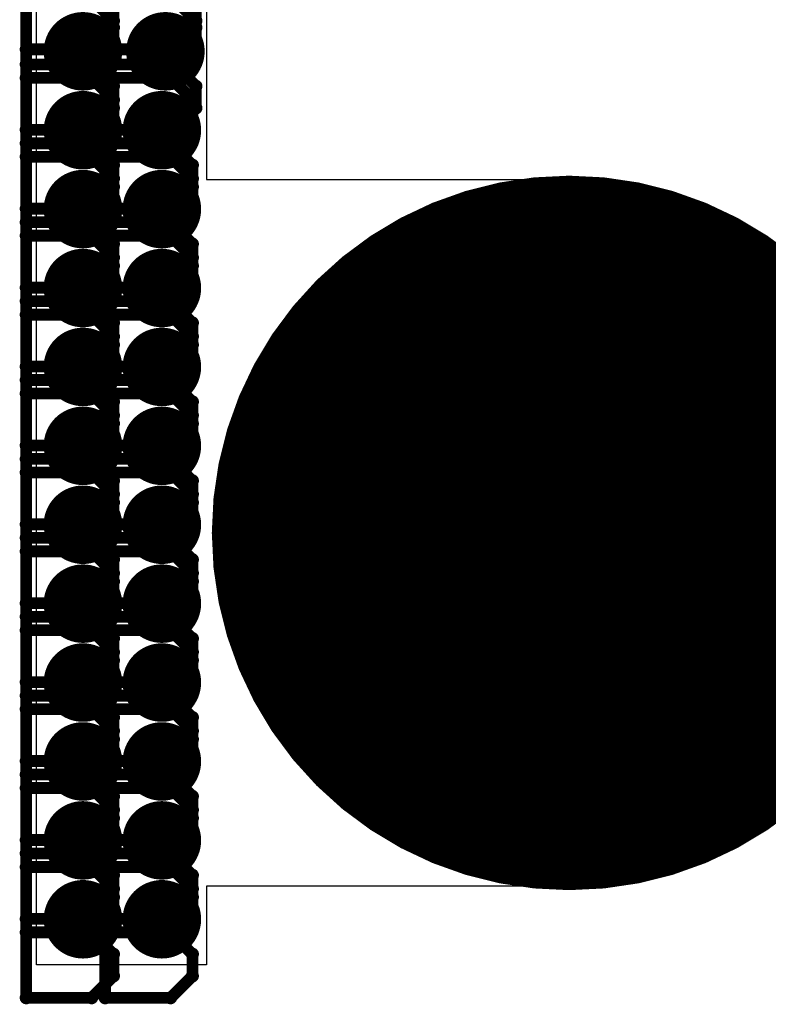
# Model space of a CAD drawing. Extents: x -1.3 to 9.2, y -4.6 to 3.5.
# Tile 31 of 215: x 0.735 to 0.926, y 1.03 to 1.281. Entities that reach past the tile are written whole.
import ezdxf

# ---------------------------------------------------------------- set-up
doc = ezdxf.new("R2010")
doc.units = 0
doc.layers.get('0').update_dxf_attribs({"linetype": 'CONTINUOUS'})
for name, color, linetype in [('acc-ni-360-23-a_copper_signal_bot', 5, 'CONTINUOUS'), ('acc-ni-360-23-a_copper_signal_top', 1, 'CONTINUOUS'), ('acc-ni-360-23-a_drawing_1', 1, 'CONTINUOUS'), ('acc-ni-360-23-a_drillmap_1', 1, 'CONTINUOUS'), ('acc-ni-360-23-a_pth_drill', 1, 'CONTINUOUS'), ('acc-ni-360-23-a_soldermask_top', 1, 'CONTINUOUS')]:
    doc.layers.add(name, color=color, linetype=linetype)

# ---------------------------------------------------------------- blocks, each defined once
blk = doc.blocks.new('D21')
at = {"const_width": 0.01}
blk.add_lwpolyline([(-0.005, 0, 1), (0.005, 0, 1)], format="xyb", close=True, dxfattribs=at)
blk = doc.blocks.new('D22')
at = {"const_width": 0.09}
blk.add_lwpolyline([(-0.045, 0, 1), (0.045, 0, 1)], format="xyb", close=True, dxfattribs=at)
blk = doc.blocks.new('D39')
at = {"const_width": 0.091}
blk.add_lwpolyline([(-0.0455, 0, 1), (0.0455, 0, 1)], format="xyb", close=True, dxfattribs=at)
blk = doc.blocks.new('D46')
at = {"const_width": 0.005}
blk.add_lwpolyline([(-0.0025, 0, 1), (0.0025, 0, 1)], format="xyb", close=True, dxfattribs=at)
blk = doc.blocks.new('D47')
at = {"const_width": 0.043305}
blk.add_lwpolyline([(-0.021653, 0, 1), (0.021653, 0, 1)], format="xyb", close=True, dxfattribs=at)
blk = doc.blocks.new('D50')
at = {"const_width": 0.001667}
blk.add_lwpolyline([(-0.000833, 0, 1), (0.000833, 0, 1)], format="xyb", close=True, dxfattribs=at)
blk = doc.blocks.new('D25')
at = {"const_width": 0.0025}
blk.add_lwpolyline([(-0.00125, 0, 1), (0.00125, 0, 1)], format="xyb", close=True, dxfattribs=at)

msp = doc.modelspace()

# ---------------------------------------------------------------- linework, layer by layer
at = {"layer": 'acc-ni-360-23-a_copper_signal_top', "color": 1}
msp.add_lwpolyline([(0.782677, 1.24), (0.875, 1.24), (0.875, 1.06), (0.782677, 1.06), (0.782677, 1.04), (0.73937, 1.04), (0.73937, 1.774), (0.782677, 1.774), (0.782677, 1.24)], dxfattribs=at)
at = {"layer": 'acc-ni-360-23-a_drawing_1', "color": 1, "const_width": 0.003}
for points in [[(0.736742, 1.306508), (0.736742, 1.273185)], [(0.757742, 1.306508), (0.757742, 1.273185)], [(0.736742, 1.286008), (0.736742, 1.252685)], [(0.758957, 1.280454), (0.753404, 1.286008)], [(0.757742, 1.286008), (0.757742, 1.252685)], [(0.779957, 1.280454), (0.774404, 1.286008)], [(0.758957, 1.278739), (0.758957, 1.284293)], [(0.779957, 1.278739), (0.779957, 1.284293)], [(0.758957, 1.2749), (0.758957, 1.280454)], [(0.779957, 1.2749), (0.779957, 1.280454)], [(0.753404, 1.273185), (0.758957, 1.278739)], [(0.774404, 1.273185), (0.779957, 1.278739)], [(0.736742, 1.273185), (0.753404, 1.273185)], [(0.753404, 1.269347), (0.758957, 1.2749)], [(0.757742, 1.273185), (0.774404, 1.273185)], [(0.774404, 1.269347), (0.779957, 1.2749)], [(0.753404, 1.269347), (0.736742, 1.269347)], [(0.736742, 1.269347), (0.753404, 1.269347)], [(0.758957, 1.263793), (0.753404, 1.269347)], [(0.774404, 1.269347), (0.757742, 1.269347)], [(0.757742, 1.269347), (0.774404, 1.269347)], [(0.779957, 1.263793), (0.774404, 1.269347)], [(0.736742, 1.265908), (0.736742, 1.232585)], [(0.753404, 1.265908), (0.736742, 1.265908)], [(0.758957, 1.260354), (0.753404, 1.265908)], [(0.756842, 1.265908), (0.756842, 1.232585)], [(0.773504, 1.265908), (0.756842, 1.265908)], [(0.779057, 1.260354), (0.773504, 1.265908)], [(0.758957, 1.258239), (0.758957, 1.263793)], [(0.779957, 1.258239), (0.779957, 1.263793)], [(0.758957, 1.254801), (0.758957, 1.260354)], [(0.779057, 1.254801), (0.779057, 1.260354)], [(0.753404, 1.252685), (0.758957, 1.258239)], [(0.774404, 1.252685), (0.779957, 1.258239)], [(0.736742, 1.252685), (0.753404, 1.252685)], [(0.753404, 1.249247), (0.758957, 1.254801)], [(0.757742, 1.252685), (0.774404, 1.252685)], [(0.773504, 1.249247), (0.779057, 1.254801)], [(0.753404, 1.249247), (0.736742, 1.249247)], [(0.736742, 1.249247), (0.753404, 1.249247)], [(0.758957, 1.243693), (0.753404, 1.249247)], [(0.773504, 1.249247), (0.756842, 1.249247)], [(0.756842, 1.249247), (0.773504, 1.249247)], [(0.779057, 1.243693), (0.773504, 1.249247)], [(0.736742, 1.245808), (0.736742, 1.212486)], [(0.753404, 1.245808), (0.736742, 1.245808)], [(0.758957, 1.240254), (0.753404, 1.245808)], [(0.756842, 1.245808), (0.756842, 1.212486)], [(0.773504, 1.245808), (0.756842, 1.245808)], [(0.779057, 1.240254), (0.773504, 1.245808)], [(0.758957, 1.238139), (0.758957, 1.243693)], [(0.779057, 1.238139), (0.779057, 1.243693)], [(0.758957, 1.234701), (0.758957, 1.240254)], [(0.779057, 1.234701), (0.779057, 1.240254)], [(0.753404, 1.232585), (0.758957, 1.238139)], [(0.773504, 1.232585), (0.779057, 1.238139)], [(0.736742, 1.232585), (0.753404, 1.232585)], [(0.753404, 1.229147), (0.758957, 1.234701)], [(0.756842, 1.232585), (0.773504, 1.232585)], [(0.773504, 1.229147), (0.779057, 1.234701)], [(0.753404, 1.229147), (0.736742, 1.229147)], [(0.736742, 1.229147), (0.753404, 1.229147)], [(0.758957, 1.223593), (0.753404, 1.229147)], [(0.773504, 1.229147), (0.756842, 1.229147)], [(0.756842, 1.229147), (0.773504, 1.229147)], [(0.779057, 1.223593), (0.773504, 1.229147)], [(0.736742, 1.225708), (0.736742, 1.192386)], [(0.753404, 1.225708), (0.736742, 1.225708)], [(0.758957, 1.220154), (0.753404, 1.225708)], [(0.756842, 1.225708), (0.756842, 1.192386)], [(0.773504, 1.225708), (0.756842, 1.225708)], [(0.779057, 1.220154), (0.773504, 1.225708)], [(0.758957, 1.218039), (0.758957, 1.223593)], [(0.779057, 1.218039), (0.779057, 1.223593)], [(0.758957, 1.214601), (0.758957, 1.220154)], [(0.779057, 1.214601), (0.779057, 1.220154)], [(0.753404, 1.212486), (0.758957, 1.218039)], [(0.773504, 1.212486), (0.779057, 1.218039)], [(0.736742, 1.212486), (0.753404, 1.212486)], [(0.753404, 1.209047), (0.758957, 1.214601)], [(0.756842, 1.212486), (0.773504, 1.212486)], [(0.773504, 1.209047), (0.779057, 1.214601)], [(0.753404, 1.209047), (0.736742, 1.209047)], [(0.736742, 1.209047), (0.753404, 1.209047)], [(0.758957, 1.203493), (0.753404, 1.209047)], [(0.773504, 1.209047), (0.756842, 1.209047)], [(0.756842, 1.209047), (0.773504, 1.209047)], [(0.779057, 1.203493), (0.773504, 1.209047)], [(0.736742, 1.205608), (0.736742, 1.172286)], [(0.753404, 1.205608), (0.736742, 1.205608)], [(0.758957, 1.200054), (0.753404, 1.205608)], [(0.756842, 1.205608), (0.756842, 1.172286)], [(0.773504, 1.205608), (0.756842, 1.205608)], [(0.779057, 1.200054), (0.773504, 1.205608)], [(0.758957, 1.197939), (0.758957, 1.203493)], [(0.779057, 1.197939), (0.779057, 1.203493)], [(0.758957, 1.194501), (0.758957, 1.200054)], [(0.779057, 1.194501), (0.779057, 1.200054)], [(0.753404, 1.192386), (0.758957, 1.197939)], [(0.773504, 1.192386), (0.779057, 1.197939)], [(0.736742, 1.192386), (0.753404, 1.192386)], [(0.753404, 1.188947), (0.758957, 1.194501)], [(0.756842, 1.192386), (0.773504, 1.192386)], [(0.773504, 1.188947), (0.779057, 1.194501)], [(0.753404, 1.188947), (0.736742, 1.188947)], [(0.736742, 1.188947), (0.753404, 1.188947)], [(0.758957, 1.183393), (0.753404, 1.188947)], [(0.773504, 1.188947), (0.756842, 1.188947)], [(0.756842, 1.188947), (0.773504, 1.188947)], [(0.779057, 1.183393), (0.773504, 1.188947)], [(0.736742, 1.185508), (0.736742, 1.152186)], [(0.753404, 1.185508), (0.736742, 1.185508)], [(0.758957, 1.179955), (0.753404, 1.185508)], [(0.756842, 1.185508), (0.756842, 1.152186)], [(0.773504, 1.185508), (0.756842, 1.185508)], [(0.779057, 1.179955), (0.773504, 1.185508)], [(0.758957, 1.17784), (0.758957, 1.183393)], [(0.779057, 1.17784), (0.779057, 1.183393)], [(0.758957, 1.174401), (0.758957, 1.179955)], [(0.779057, 1.174401), (0.779057, 1.179955)], [(0.753404, 1.172286), (0.758957, 1.17784)], [(0.773504, 1.172286), (0.779057, 1.17784)], [(0.753404, 1.168847), (0.758957, 1.174401)], [(0.773504, 1.168847), (0.779057, 1.174401)], [(0.736742, 1.172286), (0.753404, 1.172286)], [(0.756842, 1.172286), (0.773504, 1.172286)], [(0.753404, 1.168847), (0.736742, 1.168847)], [(0.736742, 1.168847), (0.753404, 1.168847)], [(0.758957, 1.163293), (0.753404, 1.168847)], [(0.773504, 1.168847), (0.756842, 1.168847)], [(0.756842, 1.168847), (0.773504, 1.168847)], [(0.779057, 1.163293), (0.773504, 1.168847)], [(0.736742, 1.165408), (0.736742, 1.132086)], [(0.753404, 1.165408), (0.736742, 1.165408)], [(0.758957, 1.159855), (0.753404, 1.165408)], [(0.756842, 1.165408), (0.756842, 1.132086)], [(0.773504, 1.165408), (0.756842, 1.165408)], [(0.779057, 1.159855), (0.773504, 1.165408)], [(0.758957, 1.15774), (0.758957, 1.163293)], [(0.779057, 1.15774), (0.779057, 1.163293)], [(0.860559, 1.130006), (0.860559, 1.163328)], [(0.860559, 1.163328), (0.871667, 1.152221)], [(0.871667, 1.152221), (0.882774, 1.163328)], [(0.882774, 1.163328), (0.882774, 1.130006)], [(0.758957, 1.154301), (0.758957, 1.159855)], [(0.779057, 1.154301), (0.779057, 1.159855)], [(0.753404, 1.152186), (0.758957, 1.15774)], [(0.773504, 1.152186), (0.779057, 1.15774)], [(0.753404, 1.148747), (0.758957, 1.154301)], [(0.773504, 1.148747), (0.779057, 1.154301)], [(0.736742, 1.152186), (0.753404, 1.152186)], [(0.756842, 1.152186), (0.773504, 1.152186)], [(0.753404, 1.148747), (0.736742, 1.148747)], [(0.736742, 1.148747), (0.753404, 1.148747)], [(0.758957, 1.143194), (0.753404, 1.148747)], [(0.773504, 1.148747), (0.756842, 1.148747)], [(0.756842, 1.148747), (0.773504, 1.148747)], [(0.779057, 1.143194), (0.773504, 1.148747)], [(0.736742, 1.145309), (0.736742, 1.111986)], [(0.753404, 1.145309), (0.736742, 1.145309)], [(0.758957, 1.139755), (0.753404, 1.145309)], [(0.756842, 1.145309), (0.756842, 1.111986)], [(0.773504, 1.145309), (0.756842, 1.145309)], [(0.779057, 1.139755), (0.773504, 1.145309)], [(0.758957, 1.13764), (0.758957, 1.143194)], [(0.779057, 1.13764), (0.779057, 1.143194)], [(0.758957, 1.134201), (0.758957, 1.139755)], [(0.779057, 1.134201), (0.779057, 1.139755)], [(0.753404, 1.132086), (0.758957, 1.13764)], [(0.773504, 1.132086), (0.779057, 1.13764)], [(0.753404, 1.128647), (0.758957, 1.134201)], [(0.773504, 1.128647), (0.779057, 1.134201)], [(0.736742, 1.132086), (0.753404, 1.132086)], [(0.756842, 1.132086), (0.773504, 1.132086)], [(0.753404, 1.128647), (0.736742, 1.128647)], [(0.736742, 1.128647), (0.753404, 1.128647)], [(0.758957, 1.123094), (0.753404, 1.128647)], [(0.773504, 1.128647), (0.756842, 1.128647)], [(0.756842, 1.128647), (0.773504, 1.128647)], [(0.779057, 1.123094), (0.773504, 1.128647)], [(0.736742, 1.125209), (0.736742, 1.091886)], [(0.753404, 1.125209), (0.736742, 1.125209)], [(0.758957, 1.119655), (0.753404, 1.125209)], [(0.756842, 1.125209), (0.756842, 1.091886)], [(0.773504, 1.125209), (0.756842, 1.125209)], [(0.779057, 1.119655), (0.773504, 1.125209)], [(0.758957, 1.11754), (0.758957, 1.123094)], [(0.779057, 1.11754), (0.779057, 1.123094)], [(0.758957, 1.114101), (0.758957, 1.119655)], [(0.779057, 1.114101), (0.779057, 1.119655)], [(0.753404, 1.111986), (0.758957, 1.11754)], [(0.773504, 1.111986), (0.779057, 1.11754)], [(0.753404, 1.108547), (0.758957, 1.114101)], [(0.773504, 1.108547), (0.779057, 1.114101)], [(0.736742, 1.111986), (0.753404, 1.111986)], [(0.756842, 1.111986), (0.773504, 1.111986)], [(0.753404, 1.108547), (0.736742, 1.108547)], [(0.736742, 1.108547), (0.753404, 1.108547)], [(0.758957, 1.102994), (0.753404, 1.108547)], [(0.773504, 1.108547), (0.756842, 1.108547)], [(0.756842, 1.108547), (0.773504, 1.108547)], [(0.779057, 1.102994), (0.773504, 1.108547)], [(0.736742, 1.105109), (0.736742, 1.071786)], [(0.753404, 1.105109), (0.736742, 1.105109)], [(0.758957, 1.099555), (0.753404, 1.105109)], [(0.756842, 1.105109), (0.756842, 1.071786)], [(0.773504, 1.105109), (0.756842, 1.105109)], [(0.779057, 1.099555), (0.773504, 1.105109)], [(0.758957, 1.09744), (0.758957, 1.102994)], [(0.779057, 1.09744), (0.779057, 1.102994)], [(0.753404, 1.091886), (0.758957, 1.09744)], [(0.758957, 1.094001), (0.758957, 1.099555)], [(0.773504, 1.091886), (0.779057, 1.09744)], [(0.779057, 1.094001), (0.779057, 1.099555)], [(0.753404, 1.088447), (0.758957, 1.094001)], [(0.773504, 1.088447), (0.779057, 1.094001)], [(0.736742, 1.091886), (0.753404, 1.091886)], [(0.756842, 1.091886), (0.773504, 1.091886)], [(0.753404, 1.088447), (0.736742, 1.088447)], [(0.736742, 1.088447), (0.753404, 1.088447)], [(0.758957, 1.082894), (0.753404, 1.088447)], [(0.773504, 1.088447), (0.756842, 1.088447)], [(0.756842, 1.088447), (0.773504, 1.088447)], [(0.779057, 1.082894), (0.773504, 1.088447)], [(0.736742, 1.085009), (0.736742, 1.051686)], [(0.753404, 1.085009), (0.736742, 1.085009)], [(0.758957, 1.079455), (0.753404, 1.085009)], [(0.756842, 1.085009), (0.756842, 1.051686)], [(0.773504, 1.085009), (0.756842, 1.085009)], [(0.779057, 1.079455), (0.773504, 1.085009)], [(0.758957, 1.07734), (0.758957, 1.082894)], [(0.779057, 1.07734), (0.779057, 1.082894)], [(0.753404, 1.071786), (0.758957, 1.07734)], [(0.758957, 1.073901), (0.758957, 1.079455)], [(0.773504, 1.071786), (0.779057, 1.07734)], [(0.779057, 1.073901), (0.779057, 1.079455)], [(0.753404, 1.068348), (0.758957, 1.073901)], [(0.773504, 1.068348), (0.779057, 1.073901)], [(0.736742, 1.071786), (0.753404, 1.071786)], [(0.756842, 1.071786), (0.773504, 1.071786)], [(0.753404, 1.068348), (0.736742, 1.068348)], [(0.736742, 1.068348), (0.753404, 1.068348)], [(0.758957, 1.062794), (0.753404, 1.068348)], [(0.773504, 1.068348), (0.756842, 1.068348)], [(0.756842, 1.068348), (0.773504, 1.068348)], [(0.779057, 1.062794), (0.773504, 1.068348)], [(0.736742, 1.064909), (0.736742, 1.031586)], [(0.753404, 1.064909), (0.736742, 1.064909)], [(0.758957, 1.059355), (0.753404, 1.064909)], [(0.756842, 1.064909), (0.756842, 1.031586)], [(0.773504, 1.064909), (0.756842, 1.064909)], [(0.779057, 1.059355), (0.773504, 1.064909)], [(0.758957, 1.05724), (0.758957, 1.062794)], [(0.779057, 1.05724), (0.779057, 1.062794)], [(0.753404, 1.051686), (0.758957, 1.05724)], [(0.758957, 1.053802), (0.758957, 1.059355)], [(0.773504, 1.051686), (0.779057, 1.05724)], [(0.779057, 1.053802), (0.779057, 1.059355)], [(0.753404, 1.048248), (0.758957, 1.053802)], [(0.773504, 1.048248), (0.779057, 1.053802)], [(0.736742, 1.051686), (0.753404, 1.051686)], [(0.756842, 1.051686), (0.773504, 1.051686)], [(0.753404, 1.048248), (0.736742, 1.048248)], [(0.736742, 1.048248), (0.753404, 1.048248)], [(0.758957, 1.042694), (0.753404, 1.048248)], [(0.773504, 1.048248), (0.756842, 1.048248)], [(0.756842, 1.048248), (0.773504, 1.048248)], [(0.779057, 1.042694), (0.773504, 1.048248)], [(0.758957, 1.03714), (0.758957, 1.042694)], [(0.779057, 1.03714), (0.779057, 1.042694)], [(0.753404, 1.031586), (0.758957, 1.03714)], [(0.773504, 1.031586), (0.779057, 1.03714)], [(0.736742, 1.031586), (0.753404, 1.031586)], [(0.756842, 1.031586), (0.773504, 1.031586)]]:
    msp.add_lwpolyline(points, dxfattribs=at)
at = {"layer": 'acc-ni-360-23-a_drillmap_1', "color": 1, "const_width": 0.005}
for points in [[(0.751183, 1.26768), (0.751183, 1.27768)], [(0.772183, 1.26768), (0.772183, 1.27768)], [(0.746183, 1.27268), (0.756183, 1.27268)], [(0.767183, 1.27268), (0.777183, 1.27268)], [(0.751183, 1.24758), (0.751183, 1.25758)], [(0.771283, 1.24758), (0.771283, 1.25758)], [(0.746183, 1.25258), (0.756183, 1.25258)], [(0.766283, 1.25258), (0.776283, 1.25258)], [(0.751183, 1.22748), (0.751183, 1.23748)], [(0.771283, 1.22748), (0.771283, 1.23748)], [(0.746183, 1.23248), (0.756183, 1.23248)], [(0.766283, 1.23248), (0.776283, 1.23248)], [(0.751183, 1.20738), (0.751183, 1.21738)], [(0.771283, 1.20738), (0.771283, 1.21738)], [(0.746183, 1.21238), (0.756183, 1.21238)], [(0.766283, 1.21238), (0.776283, 1.21238)], [(0.751183, 1.18728), (0.751183, 1.19728)], [(0.771283, 1.18728), (0.771283, 1.19728)], [(0.746183, 1.19228), (0.756183, 1.19228)], [(0.766283, 1.19228), (0.776283, 1.19228)], [(0.875, 1.106695), (0.875, 1.193305)], [(0.751183, 1.16718), (0.751183, 1.17718)], [(0.771283, 1.16718), (0.771283, 1.17718)], [(0.746183, 1.17218), (0.756183, 1.17218)], [(0.766283, 1.17218), (0.776283, 1.17218)], [(0.751183, 1.14708), (0.751183, 1.15708)], [(0.771283, 1.14708), (0.771283, 1.15708)], [(0.746183, 1.15208), (0.756183, 1.15208)], [(0.766283, 1.15208), (0.776283, 1.15208)], [(0.831695, 1.15), (0.918305, 1.15)], [(0.751183, 1.12698), (0.751183, 1.13698)], [(0.771283, 1.12698), (0.771283, 1.13698)], [(0.746183, 1.13198), (0.756183, 1.13198)], [(0.766283, 1.13198), (0.776283, 1.13198)], [(0.751183, 1.106881), (0.751183, 1.116881)], [(0.771283, 1.106881), (0.771283, 1.116881)], [(0.746183, 1.111881), (0.756183, 1.111881)], [(0.766283, 1.111881), (0.776283, 1.111881)], [(0.751183, 1.086781), (0.751183, 1.096781)], [(0.771283, 1.086781), (0.771283, 1.096781)], [(0.746183, 1.091781), (0.756183, 1.091781)], [(0.766283, 1.091781), (0.776283, 1.091781)], [(0.751183, 1.066681), (0.751183, 1.076681)], [(0.771283, 1.066681), (0.771283, 1.076681)], [(0.746183, 1.071681), (0.756183, 1.071681)], [(0.766283, 1.071681), (0.776283, 1.071681)], [(0.751183, 1.046581), (0.751183, 1.056581)], [(0.771283, 1.046581), (0.771283, 1.056581)], [(0.746183, 1.051581), (0.756183, 1.051581)], [(0.766283, 1.051581), (0.776283, 1.051581)]]:
    msp.add_lwpolyline(points, dxfattribs=at)

# ---------------------------------------------------------------- block references
at = {"layer": 'acc-ni-360-23-a_copper_signal_bot'}
for name, p in [('D21', (0.751183, 1.27268)), ('D21', (0.772183, 1.27268)), ('D21', (0.751183, 1.25258)), ('D21', (0.771283, 1.25258)), ('D21', (0.751183, 1.23248)), ('D21', (0.771283, 1.23248)), ('D22', (0.875, 1.15)), ('D21', (0.751183, 1.21238)), ('D21', (0.771283, 1.21238)), ('D21', (0.751183, 1.19228)), ('D21', (0.771283, 1.19228)), ('D21', (0.751183, 1.17218)), ('D21', (0.771283, 1.17218)), ('D21', (0.751183, 1.15208)), ('D21', (0.771283, 1.15208)), ('D21', (0.751183, 1.13198)), ('D21', (0.771283, 1.13198)), ('D21', (0.751183, 1.111881)), ('D21', (0.771283, 1.111881)), ('D21', (0.751183, 1.091781)), ('D21', (0.771283, 1.091781)), ('D21', (0.751183, 1.071681)), ('D21', (0.771283, 1.071681)), ('D21', (0.751183, 1.051581)), ('D21', (0.771283, 1.051581))]:
    msp.add_blockref(name, p, dxfattribs=at)
at = {"layer": 'acc-ni-360-23-a_copper_signal_top'}
for name, p in [('D21', (0.751183, 1.27268)), ('D21', (0.772183, 1.27268)), ('D21', (0.751183, 1.25258)), ('D21', (0.771283, 1.25258)), ('D21', (0.751183, 1.23248)), ('D21', (0.771283, 1.23248)), ('D22', (0.875, 1.15)), ('D21', (0.751183, 1.21238)), ('D21', (0.771283, 1.21238)), ('D21', (0.751183, 1.19228)), ('D21', (0.771283, 1.19228)), ('D21', (0.751183, 1.17218)), ('D21', (0.771283, 1.17218)), ('D21', (0.751183, 1.15208)), ('D21', (0.771283, 1.15208)), ('D21', (0.751183, 1.13198)), ('D21', (0.771283, 1.13198)), ('D21', (0.751183, 1.111881)), ('D21', (0.771283, 1.111881)), ('D21', (0.751183, 1.091781)), ('D21', (0.771283, 1.091781)), ('D21', (0.751183, 1.071681)), ('D21', (0.771283, 1.071681)), ('D21', (0.751183, 1.051581)), ('D21', (0.771283, 1.051581))]:
    msp.add_blockref(name, p, dxfattribs=at)
at = {"layer": 'acc-ni-360-23-a_drawing_1'}
for p in [(0.758957, 1.280454), (0.779957, 1.280454), (0.758957, 1.278739), (0.779957, 1.278739), (0.736742, 1.273185), (0.753404, 1.273185), (0.757742, 1.273185), (0.758957, 1.2749), (0.774404, 1.273185), (0.779957, 1.2749), (0.736742, 1.269347), (0.753404, 1.269347), (0.753404, 1.269347), (0.757742, 1.269347), (0.774404, 1.269347), (0.774404, 1.269347), (0.736742, 1.265908), (0.736742, 1.265908), (0.753404, 1.265908), (0.756842, 1.265908), (0.756842, 1.265908), (0.773504, 1.265908), (0.758957, 1.263793), (0.779957, 1.263793), (0.758957, 1.260354), (0.779057, 1.260354), (0.758957, 1.258239), (0.779957, 1.258239), (0.736742, 1.252685), (0.753404, 1.252685), (0.757742, 1.252685), (0.758957, 1.254801), (0.774404, 1.252685), (0.779057, 1.254801), (0.736742, 1.249247), (0.753404, 1.249247), (0.753404, 1.249247), (0.756842, 1.249247), (0.773504, 1.249247), (0.773504, 1.249247), (0.736742, 1.245808), (0.736742, 1.245808), (0.753404, 1.245808), (0.756842, 1.245808), (0.756842, 1.245808), (0.773504, 1.245808), (0.758957, 1.243693), (0.779057, 1.243693), (0.758957, 1.240254), (0.779057, 1.240254), (0.758957, 1.238139), (0.779057, 1.238139), (0.736742, 1.232585), (0.753404, 1.232585), (0.756842, 1.232585), (0.758957, 1.234701), (0.773504, 1.232585), (0.779057, 1.234701), (0.736742, 1.229147), (0.753404, 1.229147), (0.753404, 1.229147), (0.756842, 1.229147), (0.773504, 1.229147), (0.773504, 1.229147), (0.736742, 1.225708), (0.736742, 1.225708), (0.753404, 1.225708), (0.756842, 1.225708), (0.756842, 1.225708), (0.773504, 1.225708), (0.758957, 1.223593), (0.779057, 1.223593), (0.758957, 1.220154), (0.779057, 1.220154), (0.758957, 1.218039), (0.779057, 1.218039), (0.736742, 1.212486), (0.753404, 1.212486), (0.756842, 1.212486), (0.758957, 1.214601), (0.773504, 1.212486), (0.779057, 1.214601), (0.736742, 1.209047), (0.753404, 1.209047), (0.753404, 1.209047), (0.756842, 1.209047), (0.773504, 1.209047), (0.773504, 1.209047), (0.736742, 1.205608), (0.736742, 1.205608), (0.753404, 1.205608), (0.756842, 1.205608), (0.756842, 1.205608), (0.773504, 1.205608), (0.758957, 1.203493), (0.779057, 1.203493), (0.758957, 1.200054), (0.779057, 1.200054), (0.758957, 1.197939), (0.779057, 1.197939), (0.736742, 1.192386), (0.753404, 1.192386), (0.756842, 1.192386), (0.758957, 1.194501), (0.773504, 1.192386), (0.779057, 1.194501), (0.736742, 1.188947), (0.753404, 1.188947), (0.753404, 1.188947), (0.756842, 1.188947), (0.773504, 1.188947), (0.773504, 1.188947), (0.736742, 1.185508), (0.736742, 1.185508), (0.753404, 1.185508), (0.756842, 1.185508), (0.756842, 1.185508), (0.773504, 1.185508), (0.758957, 1.183393), (0.779057, 1.183393), (0.758957, 1.179955), (0.779057, 1.179955), (0.758957, 1.17784), (0.779057, 1.17784), (0.736742, 1.172286), (0.753404, 1.172286), (0.756842, 1.172286), (0.758957, 1.174401), (0.773504, 1.172286), (0.779057, 1.174401), (0.736742, 1.168847), (0.753404, 1.168847), (0.753404, 1.168847), (0.756842, 1.168847), (0.773504, 1.168847), (0.773504, 1.168847), (0.736742, 1.165408), (0.736742, 1.165408), (0.753404, 1.165408), (0.756842, 1.165408), (0.756842, 1.165408), (0.773504, 1.165408), (0.758957, 1.163293), (0.779057, 1.163293), (0.860559, 1.163328), (0.882774, 1.163328), (0.758957, 1.159855), (0.779057, 1.159855), (0.758957, 1.15774), (0.779057, 1.15774), (0.736742, 1.152186), (0.753404, 1.152186), (0.756842, 1.152186), (0.758957, 1.154301), (0.773504, 1.152186), (0.779057, 1.154301), (0.871667, 1.152221), (0.736742, 1.148747), (0.753404, 1.148747), (0.753404, 1.148747), (0.756842, 1.148747), (0.773504, 1.148747), (0.773504, 1.148747), (0.736742, 1.145309), (0.736742, 1.145309), (0.753404, 1.145309), (0.756842, 1.145309), (0.756842, 1.145309), (0.773504, 1.145309), (0.758957, 1.143194), (0.779057, 1.143194), (0.758957, 1.139755), (0.779057, 1.139755), (0.758957, 1.13764), (0.779057, 1.13764), (0.736742, 1.132086), (0.753404, 1.132086), (0.756842, 1.132086), (0.758957, 1.134201), (0.773504, 1.132086), (0.779057, 1.134201), (0.860559, 1.130006), (0.882774, 1.130006), (0.736742, 1.128647), (0.753404, 1.128647), (0.753404, 1.128647), (0.756842, 1.128647), (0.773504, 1.128647), (0.773504, 1.128647), (0.736742, 1.125209), (0.736742, 1.125209), (0.753404, 1.125209), (0.756842, 1.125209), (0.756842, 1.125209), (0.773504, 1.125209), (0.758957, 1.123094), (0.779057, 1.123094), (0.758957, 1.119655), (0.779057, 1.119655), (0.758957, 1.11754), (0.779057, 1.11754), (0.736742, 1.111986), (0.753404, 1.111986), (0.756842, 1.111986), (0.758957, 1.114101), (0.773504, 1.111986), (0.779057, 1.114101), (0.736742, 1.108547), (0.753404, 1.108547), (0.753404, 1.108547), (0.756842, 1.108547), (0.773504, 1.108547), (0.773504, 1.108547), (0.736742, 1.105109), (0.736742, 1.105109), (0.753404, 1.105109), (0.756842, 1.105109), (0.756842, 1.105109), (0.773504, 1.105109), (0.758957, 1.102994), (0.779057, 1.102994), (0.758957, 1.099555), (0.779057, 1.099555), (0.758957, 1.09744), (0.779057, 1.09744), (0.758957, 1.094001), (0.779057, 1.094001), (0.736742, 1.091886), (0.753404, 1.091886), (0.756842, 1.091886), (0.773504, 1.091886), (0.736742, 1.088447), (0.753404, 1.088447), (0.753404, 1.088447), (0.756842, 1.088447), (0.773504, 1.088447), (0.773504, 1.088447), (0.736742, 1.085009), (0.736742, 1.085009), (0.753404, 1.085009), (0.756842, 1.085009), (0.756842, 1.085009), (0.773504, 1.085009), (0.758957, 1.082894), (0.779057, 1.082894), (0.758957, 1.079455), (0.779057, 1.079455), (0.758957, 1.07734), (0.779057, 1.07734), (0.758957, 1.073901), (0.779057, 1.073901), (0.736742, 1.071786), (0.753404, 1.071786), (0.756842, 1.071786), (0.773504, 1.071786), (0.736742, 1.068348), (0.753404, 1.068348), (0.753404, 1.068348), (0.756842, 1.068348), (0.773504, 1.068348), (0.773504, 1.068348), (0.736742, 1.064909), (0.736742, 1.064909), (0.753404, 1.064909), (0.756842, 1.064909), (0.756842, 1.064909), (0.773504, 1.064909), (0.758957, 1.062794), (0.779057, 1.062794), (0.758957, 1.059355), (0.779057, 1.059355), (0.758957, 1.05724), (0.779057, 1.05724), (0.758957, 1.053802), (0.779057, 1.053802), (0.736742, 1.051686), (0.753404, 1.051686), (0.756842, 1.051686), (0.773504, 1.051686), (0.736742, 1.048248), (0.753404, 1.048248), (0.753404, 1.048248), (0.756842, 1.048248), (0.773504, 1.048248), (0.773504, 1.048248), (0.758957, 1.042694), (0.779057, 1.042694), (0.758957, 1.03714), (0.779057, 1.03714), (0.736742, 1.031586), (0.753404, 1.031586), (0.756842, 1.031586), (0.773504, 1.031586)]:
    msp.add_blockref('D50', p, dxfattribs=at)
at = {"layer": 'acc-ni-360-23-a_drillmap_1'}
for p in [(0.751183, 1.27768), (0.772183, 1.27768), (0.746183, 1.27268), (0.756183, 1.27268), (0.767183, 1.27268), (0.777183, 1.27268), (0.751183, 1.26768), (0.772183, 1.26768), (0.751183, 1.25758), (0.771283, 1.25758), (0.746183, 1.25258), (0.756183, 1.25258), (0.766283, 1.25258), (0.776283, 1.25258), (0.751183, 1.24758), (0.771283, 1.24758), (0.751183, 1.23748), (0.771283, 1.23748), (0.746183, 1.23248), (0.756183, 1.23248), (0.766283, 1.23248), (0.776283, 1.23248), (0.751183, 1.22748), (0.771283, 1.22748), (0.751183, 1.21738), (0.771283, 1.21738), (0.746183, 1.21238), (0.756183, 1.21238), (0.766283, 1.21238), (0.776283, 1.21238), (0.751183, 1.20738), (0.771283, 1.20738), (0.751183, 1.19728), (0.771283, 1.19728), (0.746183, 1.19228), (0.756183, 1.19228), (0.766283, 1.19228), (0.776283, 1.19228), (0.875, 1.193305), (0.751183, 1.18728), (0.771283, 1.18728), (0.751183, 1.17718), (0.771283, 1.17718), (0.746183, 1.17218), (0.756183, 1.17218), (0.766283, 1.17218), (0.776283, 1.17218), (0.751183, 1.16718), (0.771283, 1.16718), (0.751183, 1.15708), (0.771283, 1.15708), (0.746183, 1.15208), (0.756183, 1.15208), (0.766283, 1.15208), (0.776283, 1.15208), (0.831695, 1.15), (0.918305, 1.15), (0.751183, 1.14708), (0.771283, 1.14708), (0.751183, 1.13698), (0.771283, 1.13698), (0.746183, 1.13198), (0.756183, 1.13198), (0.766283, 1.13198), (0.776283, 1.13198), (0.751183, 1.12698), (0.771283, 1.12698), (0.751183, 1.116881), (0.771283, 1.116881), (0.746183, 1.111881), (0.756183, 1.111881), (0.766283, 1.111881), (0.776283, 1.111881), (0.751183, 1.106881), (0.771283, 1.106881), (0.875, 1.106695), (0.751183, 1.096781), (0.771283, 1.096781), (0.746183, 1.091781), (0.756183, 1.091781), (0.766283, 1.091781), (0.776283, 1.091781), (0.751183, 1.086781), (0.771283, 1.086781), (0.751183, 1.076681), (0.771283, 1.076681), (0.746183, 1.071681), (0.756183, 1.071681), (0.766283, 1.071681), (0.776283, 1.071681), (0.751183, 1.066681), (0.771283, 1.066681), (0.751183, 1.056581), (0.771283, 1.056581), (0.746183, 1.051581), (0.756183, 1.051581), (0.766283, 1.051581), (0.776283, 1.051581), (0.751183, 1.046581), (0.771283, 1.046581)]:
    msp.add_blockref('D25', p, dxfattribs=at)
at = {"layer": 'acc-ni-360-23-a_pth_drill'}
for name, p in [('D46', (0.751183, 1.27268)), ('D46', (0.772183, 1.27268)), ('D46', (0.751183, 1.25258)), ('D46', (0.771283, 1.25258)), ('D46', (0.751183, 1.23248)), ('D46', (0.771283, 1.23248)), ('D46', (0.751183, 1.21238)), ('D46', (0.771283, 1.21238)), ('D46', (0.751183, 1.19228)), ('D46', (0.771283, 1.19228)), ('D47', (0.875, 1.15)), ('D46', (0.751183, 1.17218)), ('D46', (0.771283, 1.17218)), ('D46', (0.751183, 1.15208)), ('D46', (0.771283, 1.15208)), ('D46', (0.751183, 1.13198)), ('D46', (0.771283, 1.13198)), ('D46', (0.751183, 1.111881)), ('D46', (0.771283, 1.111881)), ('D46', (0.751183, 1.091781)), ('D46', (0.771283, 1.091781)), ('D46', (0.751183, 1.071681)), ('D46', (0.771283, 1.071681)), ('D46', (0.751183, 1.051581)), ('D46', (0.771283, 1.051581))]:
    msp.add_blockref(name, p, dxfattribs=at)
at = {"layer": 'acc-ni-360-23-a_soldermask_top'}
msp.add_blockref('D39', (0.875, 1.15), dxfattribs=at)

doc.saveas('drawing.dxf')
